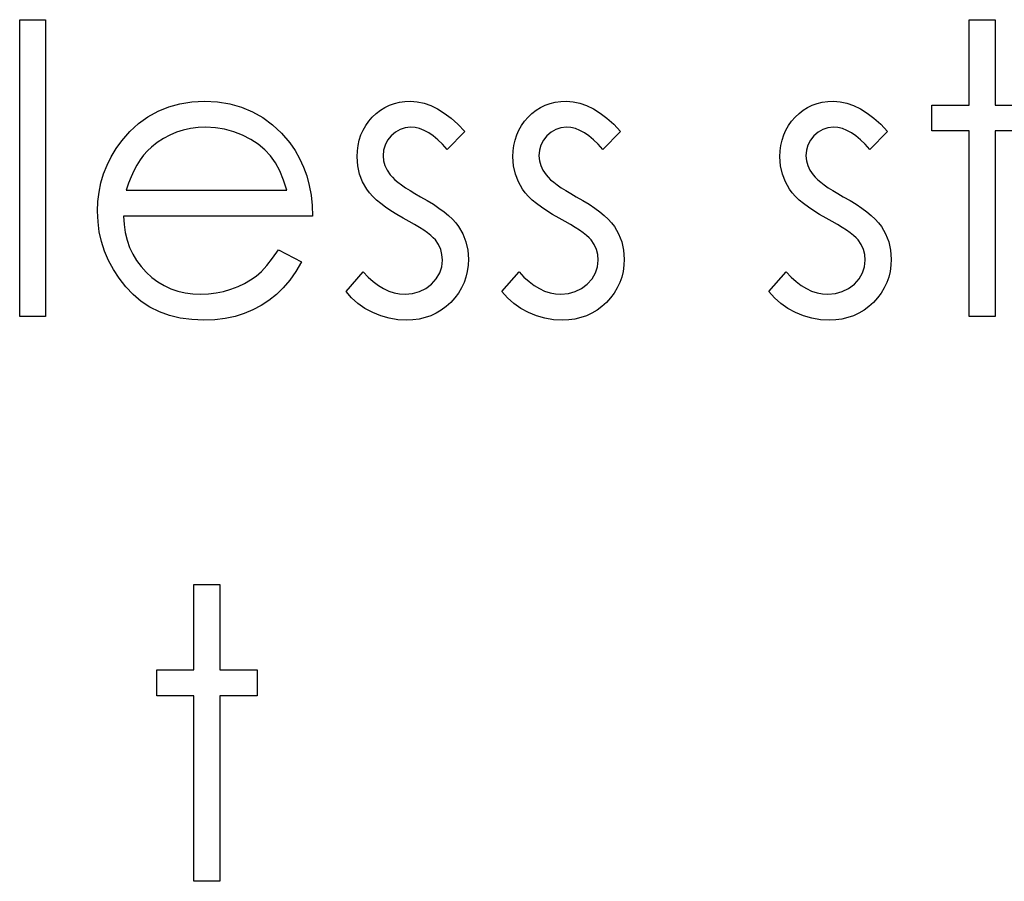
# Model space of a CAD drawing. Header units: inches. Extents: x 370 to 474, y 80 to 168.
# Tile 116 of 170: x 430.033 to 430.502, y 88.033 to 88.443. Entities that reach past the tile are written whole.
import ezdxf

# ---------------------------------------------------------------- set-up
doc = ezdxf.new("R2010")
doc.units = ezdxf.units.IN
doc.header["$LTSCALE"] = 0.5
doc.header["$MEASUREMENT"] = 0

msp = doc.modelspace()

# ---------------------------------------------------------------- linework, layer by layer
at = {"color": 7, "linetype": 'Continuous'}
for p, q in [((430.03311, 88.44348), (430.04548, 88.44348)), ((430.03311, 88.30215), (430.03311, 88.44348)), ((430.04548, 88.44348), (430.04548, 88.44348)), ((430.04548, 88.44348), (430.04548, 88.30215)), ((430.48536, 88.44348), (430.49773, 88.44348)), ((430.48536, 88.40285), (430.48536, 88.44348)), ((430.49773, 88.44348), (430.49773, 88.44348)), ((430.49773, 88.44348), (430.49773, 88.40285)), ((430.10946, 88.40346), (430.11515, 88.40431)), ((430.11515, 88.40431), (430.12117, 88.40462)), ((430.12117, 88.40462), (430.12117, 88.40462)), ((430.12117, 88.40462), (430.12735, 88.40431)), ((430.12735, 88.40431), (430.13323, 88.40338)), ((430.21159, 88.40357), (430.21405, 88.40415)), ((430.21405, 88.40415), (430.21662, 88.40451)), ((430.21662, 88.40451), (430.21932, 88.40462)), ((430.21932, 88.40462), (430.21932, 88.40462)), ((430.21932, 88.40462), (430.22253, 88.4044)), ((430.22253, 88.4044), (430.22573, 88.40373)), ((430.22573, 88.40373), (430.22896, 88.4026)), ((430.28579, 88.40357), (430.28825, 88.40415)), ((430.28825, 88.40415), (430.29082, 88.40451)), ((430.29082, 88.40451), (430.29352, 88.40462)), ((430.29352, 88.40462), (430.29352, 88.40462)), ((430.29352, 88.40462), (430.29672, 88.4044)), ((430.29672, 88.4044), (430.29992, 88.40373)), ((430.29992, 88.40373), (430.30315, 88.4026)), ((430.41299, 88.40357), (430.41544, 88.40415)), ((430.41544, 88.40415), (430.41801, 88.40451)), ((430.41801, 88.40451), (430.42072, 88.40462)), ((430.42072, 88.40462), (430.42072, 88.40462)), ((430.42072, 88.40462), (430.42392, 88.4044)), ((430.42392, 88.4044), (430.42712, 88.40373)), ((430.42712, 88.40373), (430.43035, 88.4026)), ((430.09423, 88.39727), (430.099, 88.39992)), ((430.099, 88.39992), (430.10408, 88.40197)), ((430.10408, 88.40197), (430.10946, 88.40346)), ((430.13323, 88.40338), (430.13878, 88.40183)), ((430.13878, 88.40183), (430.14399, 88.39968)), ((430.14399, 88.39968), (430.14891, 88.39689)), ((430.20295, 88.39885), (430.20494, 88.40037)), ((430.20494, 88.40037), (430.20704, 88.40166)), ((430.20704, 88.40166), (430.20925, 88.40274)), ((430.20925, 88.40274), (430.21159, 88.40357)), ((430.22896, 88.4026), (430.23219, 88.40103)), ((430.23219, 88.40103), (430.23539, 88.39901)), ((430.23539, 88.39901), (430.23862, 88.39656)), ((430.27715, 88.39885), (430.27914, 88.40037)), ((430.27914, 88.40037), (430.28124, 88.40166)), ((430.28124, 88.40166), (430.28345, 88.40274)), ((430.28345, 88.40274), (430.28579, 88.40357)), ((430.30315, 88.4026), (430.30638, 88.40103)), ((430.30638, 88.40103), (430.30959, 88.39901)), ((430.30959, 88.39901), (430.31282, 88.39656)), ((430.40435, 88.39885), (430.40634, 88.40037)), ((430.40634, 88.40037), (430.40843, 88.40166)), ((430.40843, 88.40166), (430.41064, 88.40274)), ((430.41064, 88.40274), (430.41299, 88.40357)), ((430.43035, 88.4026), (430.43358, 88.40103)), ((430.43358, 88.40103), (430.43678, 88.39901)), ((430.43678, 88.39901), (430.44001, 88.39656)), ((430.4677, 88.39048), (430.4677, 88.40285)), ((430.4677, 88.40285), (430.4677, 88.40285)), ((430.4677, 88.40285), (430.48536, 88.40285)), ((430.48536, 88.40285), (430.48536, 88.40285)), ((430.49773, 88.40285), (430.49773, 88.40285)), ((430.49773, 88.40285), (430.5154, 88.40285)), ((430.08978, 88.39407), (430.09423, 88.39727)), ((430.14891, 88.39689), (430.15349, 88.39347)), ((430.19793, 88.39308), (430.19939, 88.39515)), ((430.19939, 88.39515), (430.20108, 88.39708)), ((430.20108, 88.39708), (430.20295, 88.39885)), ((430.23862, 88.39656), (430.24188, 88.39366)), ((430.27213, 88.39308), (430.27359, 88.39515)), ((430.27359, 88.39515), (430.27528, 88.39708)), ((430.27528, 88.39708), (430.27715, 88.39885)), ((430.31282, 88.39656), (430.31607, 88.39366)), ((430.39932, 88.39308), (430.40079, 88.39515)), ((430.40079, 88.39515), (430.40247, 88.39708)), ((430.40247, 88.39708), (430.40435, 88.39885)), ((430.44001, 88.39656), (430.44327, 88.39366)), ((430.0818, 88.38585), (430.08564, 88.39024)), ((430.08564, 88.39024), (430.08978, 88.39407)), ((430.10778, 88.3899), (430.10458, 88.38855)), ((430.11106, 88.39093), (430.10778, 88.3899)), ((430.11451, 88.39167), (430.11106, 88.39093)), ((430.1181, 88.39211), (430.11451, 88.39167)), ((430.1218, 88.39225), (430.1181, 88.39211)), ((430.12633, 88.39203), (430.1218, 88.39225)), ((430.1218, 88.39225), (430.1218, 88.39225)), ((430.13074, 88.39131), (430.12633, 88.39203)), ((430.13508, 88.39015), (430.13074, 88.39131)), ((430.13927, 88.3885), (430.13508, 88.39015)), ((430.15349, 88.39347), (430.15777, 88.38944)), ((430.19567, 88.38861), (430.19669, 88.3909)), ((430.19669, 88.3909), (430.19793, 88.39308)), ((430.21209, 88.38996), (430.21008, 88.38817)), ((430.21433, 88.39123), (430.21209, 88.38996)), ((430.21673, 88.392), (430.21433, 88.39123)), ((430.21932, 88.39225), (430.21673, 88.392)), ((430.22145, 88.39209), (430.21932, 88.39225)), ((430.21932, 88.39225), (430.21932, 88.39225)), ((430.2236, 88.39159), (430.22145, 88.39209)), ((430.22575, 88.39076), (430.2236, 88.39159)), ((430.22794, 88.3896), (430.22575, 88.39076)), ((430.2451, 88.39029), (430.23671, 88.38165)), ((430.24188, 88.39366), (430.2451, 88.39029)), ((430.26986, 88.38861), (430.27089, 88.3909)), ((430.27089, 88.3909), (430.27213, 88.39308)), ((430.28629, 88.38996), (430.28427, 88.38817)), ((430.28852, 88.39123), (430.28629, 88.38996)), ((430.29093, 88.392), (430.28852, 88.39123)), ((430.29352, 88.39225), (430.29093, 88.392)), ((430.29565, 88.39209), (430.29352, 88.39225)), ((430.29352, 88.39225), (430.29352, 88.39225)), ((430.2978, 88.39159), (430.29565, 88.39209)), ((430.29995, 88.39076), (430.2978, 88.39159)), ((430.30213, 88.3896), (430.29995, 88.39076)), ((430.3193, 88.39029), (430.31091, 88.38165)), ((430.31607, 88.39366), (430.3193, 88.39029)), ((430.39706, 88.38861), (430.39808, 88.3909)), ((430.39808, 88.3909), (430.39932, 88.39308)), ((430.41348, 88.38996), (430.41147, 88.38817)), ((430.41572, 88.39123), (430.41348, 88.38996)), ((430.41812, 88.392), (430.41572, 88.39123)), ((430.42072, 88.39225), (430.41812, 88.392)), ((430.42284, 88.39209), (430.42072, 88.39225)), ((430.42072, 88.39225), (430.42072, 88.39225)), ((430.425, 88.39159), (430.42284, 88.39209)), ((430.42715, 88.39076), (430.425, 88.39159)), ((430.42933, 88.3896), (430.42715, 88.39076)), ((430.4465, 88.39029), (430.43811, 88.38165)), ((430.44327, 88.39366), (430.4465, 88.39029)), ((430.48536, 88.39048), (430.4677, 88.39048)), ((430.4677, 88.39048), (430.4677, 88.39048)), ((430.48536, 88.30215), (430.48536, 88.39048)), ((430.48536, 88.39048), (430.48536, 88.39048)), ((430.5154, 88.39048), (430.49773, 88.39048)), ((430.49773, 88.39048), (430.49773, 88.39048)), ((430.49773, 88.39048), (430.49773, 88.30215)), ((430.0791, 88.38209), (430.0818, 88.38585)), ((430.0818, 88.38585), (430.0818, 88.38585)), ((430.09864, 88.38502), (430.09585, 88.38281)), ((430.10154, 88.38695), (430.09864, 88.38502)), ((430.10458, 88.38855), (430.10154, 88.38695)), ((430.14322, 88.38648), (430.13927, 88.3885)), ((430.14675, 88.38416), (430.14322, 88.38648)), ((430.15777, 88.38944), (430.16172, 88.3848)), ((430.19431, 88.38364), (430.19489, 88.38618)), ((430.19489, 88.38618), (430.19567, 88.38861)), ((430.20839, 88.38604), (430.20721, 88.38378)), ((430.21008, 88.38817), (430.20839, 88.38604)), ((430.23009, 88.38811), (430.22794, 88.3896)), ((430.2323, 88.38629), (430.23009, 88.38811)), ((430.23451, 88.38414), (430.2323, 88.38629)), ((430.26851, 88.38364), (430.26909, 88.38618)), ((430.26909, 88.38618), (430.26986, 88.38861)), ((430.28259, 88.38604), (430.2814, 88.38378)), ((430.28427, 88.38817), (430.28259, 88.38604)), ((430.30429, 88.38811), (430.30213, 88.3896)), ((430.30649, 88.38629), (430.30429, 88.38811)), ((430.3087, 88.38414), (430.30649, 88.38629)), ((430.39571, 88.38364), (430.39629, 88.38618)), ((430.39629, 88.38618), (430.39706, 88.38861)), ((430.40979, 88.38604), (430.4086, 88.38378)), ((430.41147, 88.38817), (430.40979, 88.38604)), ((430.43148, 88.38811), (430.42933, 88.3896)), ((430.43369, 88.38629), (430.43148, 88.38811)), ((430.4359, 88.38414), (430.43369, 88.38629)), ((430.07673, 88.3782), (430.0791, 88.38209)), ((430.09392, 88.38099), (430.09213, 88.37895)), ((430.09585, 88.38281), (430.09392, 88.38099)), ((430.09585, 88.38281), (430.09585, 88.38281)), ((430.1499, 88.38154), (430.14675, 88.38416)), ((430.15261, 88.37862), (430.1499, 88.38154)), ((430.16172, 88.3848), (430.16172, 88.3848)), ((430.16172, 88.3848), (430.16426, 88.38118)), ((430.16426, 88.38118), (430.16644, 88.37737)), ((430.19387, 88.3782), (430.19398, 88.38099)), ((430.19398, 88.38099), (430.19431, 88.38364)), ((430.20649, 88.38132), (430.20624, 88.3787)), ((430.20721, 88.38378), (430.20649, 88.38132)), ((430.23671, 88.38165), (430.23451, 88.38414)), ((430.23671, 88.38165), (430.23671, 88.38165)), ((430.26807, 88.3782), (430.26818, 88.38099)), ((430.26818, 88.38099), (430.26851, 88.38364)), ((430.28069, 88.38132), (430.28044, 88.3787)), ((430.2814, 88.38378), (430.28069, 88.38132)), ((430.31091, 88.38165), (430.3087, 88.38414)), ((430.31091, 88.38165), (430.31091, 88.38165)), ((430.39527, 88.3782), (430.39538, 88.38099)), ((430.39538, 88.38099), (430.39571, 88.38364)), ((430.40788, 88.38132), (430.40763, 88.3787)), ((430.4086, 88.38378), (430.40788, 88.38132)), ((430.43811, 88.38165), (430.4359, 88.38414)), ((430.43811, 88.38165), (430.43811, 88.38165)), ((430.07474, 88.3742), (430.07673, 88.3782)), ((430.09044, 88.37671), (430.0889, 88.37425)), ((430.09213, 88.37895), (430.09044, 88.37671)), ((430.15498, 88.3753), (430.15261, 88.37862)), ((430.16644, 88.37737), (430.16831, 88.37332)), ((430.19415, 88.37395), (430.19387, 88.3782)), ((430.19387, 88.3782), (430.19387, 88.3782)), ((430.20624, 88.3787), (430.20624, 88.3787)), ((430.20624, 88.3787), (430.20646, 88.37632)), ((430.20646, 88.37632), (430.2071, 88.37403)), ((430.26835, 88.37395), (430.26807, 88.3782)), ((430.26807, 88.3782), (430.26807, 88.3782)), ((430.28044, 88.3787), (430.28044, 88.3787)), ((430.28044, 88.3787), (430.28066, 88.37632)), ((430.28066, 88.37632), (430.28129, 88.37403)), ((430.39554, 88.37395), (430.39527, 88.3782)), ((430.39527, 88.3782), (430.39527, 88.3782)), ((430.40763, 88.3787), (430.40763, 88.3787)), ((430.40763, 88.3787), (430.40785, 88.37632)), ((430.40785, 88.37632), (430.40849, 88.37403)), ((430.07311, 88.37006), (430.07474, 88.3742)), ((430.08746, 88.37155), (430.08614, 88.36865)), ((430.0889, 88.37425), (430.08746, 88.37155)), ((430.15705, 88.37147), (430.15498, 88.3753)), ((430.15884, 88.3671), (430.15705, 88.37147)), ((430.16831, 88.37332), (430.16983, 88.36906)), ((430.19503, 88.36998), (430.19415, 88.37395)), ((430.2071, 88.37403), (430.20817, 88.37177)), ((430.20817, 88.37177), (430.20966, 88.36956)), ((430.26923, 88.36998), (430.26835, 88.37395)), ((430.28129, 88.37403), (430.28237, 88.37177)), ((430.28237, 88.37177), (430.28386, 88.36956)), ((430.39643, 88.36998), (430.39554, 88.37395)), ((430.40849, 88.37403), (430.40956, 88.37177)), ((430.40956, 88.37177), (430.41106, 88.36956)), ((430.07184, 88.36578), (430.07311, 88.37006)), ((430.08614, 88.36865), (430.08495, 88.36556)), ((430.16031, 88.36222), (430.15884, 88.3671)), ((430.16983, 88.36906), (430.17105, 88.36459)), ((430.19647, 88.36619), (430.19503, 88.36998)), ((430.19848, 88.36269), (430.19647, 88.36619)), ((430.20966, 88.36956), (430.20966, 88.36956)), ((430.20966, 88.36956), (430.21063, 88.36843)), ((430.21063, 88.36843), (430.21184, 88.36727)), ((430.21184, 88.36727), (430.21328, 88.36603)), ((430.27067, 88.36619), (430.26923, 88.36998)), ((430.27268, 88.36269), (430.27067, 88.36619)), ((430.28386, 88.36956), (430.28386, 88.36956)), ((430.28386, 88.36956), (430.28483, 88.36843)), ((430.28483, 88.36843), (430.28604, 88.36727)), ((430.28604, 88.36727), (430.28748, 88.36603)), ((430.39786, 88.36619), (430.39643, 88.36998)), ((430.39988, 88.36269), (430.39786, 88.36619)), ((430.41106, 88.36956), (430.41106, 88.36956)), ((430.41106, 88.36956), (430.41202, 88.36843)), ((430.41202, 88.36843), (430.41324, 88.36727)), ((430.41324, 88.36727), (430.41467, 88.36603)), ((430.07093, 88.36139), (430.07184, 88.36578)), ((430.08495, 88.36556), (430.08387, 88.36222)), ((430.08387, 88.36222), (430.08387, 88.36222)), ((430.08387, 88.36222), (430.16031, 88.36222)), ((430.17105, 88.36459), (430.17193, 88.3599)), ((430.19975, 88.361), (430.19848, 88.36269)), ((430.19848, 88.36269), (430.19848, 88.36269)), ((430.21328, 88.36603), (430.21496, 88.36476)), ((430.21496, 88.36476), (430.21689, 88.36343)), ((430.21689, 88.36343), (430.21905, 88.36208)), ((430.21905, 88.36208), (430.22142, 88.36065)), ((430.27395, 88.361), (430.27268, 88.36269)), ((430.27268, 88.36269), (430.27268, 88.36269)), ((430.28748, 88.36603), (430.28916, 88.36476)), ((430.28916, 88.36476), (430.29109, 88.36343)), ((430.29109, 88.36343), (430.29324, 88.36208)), ((430.29324, 88.36208), (430.29562, 88.36065)), ((430.40115, 88.361), (430.39988, 88.36269)), ((430.39988, 88.36269), (430.39988, 88.36269)), ((430.41467, 88.36603), (430.41636, 88.36476)), ((430.41636, 88.36476), (430.41829, 88.36343)), ((430.41829, 88.36343), (430.42044, 88.36208)), ((430.42044, 88.36208), (430.42281, 88.36065)), ((430.07021, 88.35223), (430.0704, 88.35686)), ((430.0704, 88.35686), (430.07093, 88.36139)), ((430.17193, 88.3599), (430.17245, 88.35499)), ((430.2013, 88.35929), (430.19975, 88.361)), ((430.20307, 88.35758), (430.2013, 88.35929)), ((430.20511, 88.35587), (430.20307, 88.35758)), ((430.22142, 88.36065), (430.22404, 88.35918)), ((430.22404, 88.35918), (430.22404, 88.35918)), ((430.22404, 88.35918), (430.22725, 88.35736)), ((430.22725, 88.35736), (430.23017, 88.35557)), ((430.2755, 88.35929), (430.27395, 88.361)), ((430.27726, 88.35758), (430.2755, 88.35929)), ((430.27931, 88.35587), (430.27726, 88.35758)), ((430.29562, 88.36065), (430.29824, 88.35918)), ((430.29824, 88.35918), (430.29824, 88.35918)), ((430.29824, 88.35918), (430.30144, 88.35736)), ((430.30144, 88.35736), (430.30437, 88.35557)), ((430.40269, 88.35929), (430.40115, 88.361)), ((430.40446, 88.35758), (430.40269, 88.35929)), ((430.4065, 88.35587), (430.40446, 88.35758)), ((430.42281, 88.36065), (430.42544, 88.35918)), ((430.42544, 88.35918), (430.42544, 88.35918)), ((430.42544, 88.35918), (430.42864, 88.35736)), ((430.42864, 88.35736), (430.43156, 88.35557)), ((430.07043, 88.34729), (430.07021, 88.35223)), ((430.07021, 88.35223), (430.07021, 88.35223)), ((430.17245, 88.35499), (430.17267, 88.34985)), ((430.20743, 88.35416), (430.20511, 88.35587)), ((430.20997, 88.35242), (430.20743, 88.35416)), ((430.21278, 88.35068), (430.20997, 88.35242)), ((430.23017, 88.35557), (430.23285, 88.35377)), ((430.23285, 88.35377), (430.23525, 88.35201)), ((430.28162, 88.35416), (430.27931, 88.35587)), ((430.28416, 88.35242), (430.28162, 88.35416)), ((430.28698, 88.35068), (430.28416, 88.35242)), ((430.30437, 88.35557), (430.30705, 88.35377)), ((430.30705, 88.35377), (430.30945, 88.35201)), ((430.40882, 88.35416), (430.4065, 88.35587)), ((430.41136, 88.35242), (430.40882, 88.35416)), ((430.41417, 88.35068), (430.41136, 88.35242)), ((430.43156, 88.35557), (430.43424, 88.35377)), ((430.43424, 88.35377), (430.43664, 88.35201)), ((430.17267, 88.34985), (430.08258, 88.34985)), ((430.08258, 88.34985), (430.08258, 88.34985)), ((430.08258, 88.34985), (430.08283, 88.34588)), ((430.17267, 88.34985), (430.17267, 88.34985)), ((430.21585, 88.34894), (430.21278, 88.35068)), ((430.21869, 88.3474), (430.21585, 88.34894)), ((430.21585, 88.34894), (430.21585, 88.34894)), ((430.23525, 88.35201), (430.23738, 88.35024)), ((430.23738, 88.35024), (430.23925, 88.3485)), ((430.23925, 88.3485), (430.24085, 88.34676)), ((430.29004, 88.34894), (430.28698, 88.35068)), ((430.29289, 88.3474), (430.29004, 88.34894)), ((430.29004, 88.34894), (430.29004, 88.34894)), ((430.30945, 88.35201), (430.31157, 88.35024)), ((430.31157, 88.35024), (430.31345, 88.3485)), ((430.31345, 88.3485), (430.31505, 88.34676)), ((430.41724, 88.34894), (430.41417, 88.35068)), ((430.42008, 88.3474), (430.41724, 88.34894)), ((430.41724, 88.34894), (430.41724, 88.34894)), ((430.43664, 88.35201), (430.43877, 88.35024)), ((430.43877, 88.35024), (430.44065, 88.3485)), ((430.44065, 88.3485), (430.44225, 88.34676)), ((430.07104, 88.34245), (430.07043, 88.34729)), ((430.08283, 88.34588), (430.08338, 88.34207)), ((430.22126, 88.34593), (430.21869, 88.3474)), ((430.22357, 88.34455), (430.22126, 88.34593)), ((430.22562, 88.34323), (430.22357, 88.34455)), ((430.22738, 88.34196), (430.22562, 88.34323)), ((430.24085, 88.34676), (430.24218, 88.34505)), ((430.24218, 88.34505), (430.24218, 88.34505)), ((430.24218, 88.34505), (430.24422, 88.34149)), ((430.29545, 88.34593), (430.29289, 88.3474)), ((430.29777, 88.34455), (430.29545, 88.34593)), ((430.29981, 88.34323), (430.29777, 88.34455)), ((430.30158, 88.34196), (430.29981, 88.34323)), ((430.31505, 88.34676), (430.31638, 88.34505)), ((430.31638, 88.34505), (430.31638, 88.34505)), ((430.31638, 88.34505), (430.31842, 88.34149)), ((430.42265, 88.34593), (430.42008, 88.3474)), ((430.42497, 88.34455), (430.42265, 88.34593)), ((430.42701, 88.34323), (430.42497, 88.34455)), ((430.42878, 88.34196), (430.42701, 88.34323)), ((430.44225, 88.34676), (430.44357, 88.34505)), ((430.44357, 88.34505), (430.44357, 88.34505)), ((430.44357, 88.34505), (430.44561, 88.34149)), ((430.07209, 88.33779), (430.07104, 88.34245)), ((430.08338, 88.34207), (430.08426, 88.33845)), ((430.08426, 88.33845), (430.08548, 88.33503)), ((430.2289, 88.34074), (430.22738, 88.34196)), ((430.23014, 88.33961), (430.2289, 88.34074)), ((430.23111, 88.33856), (430.23014, 88.33961)), ((430.2326, 88.33638), (430.23111, 88.33856)), ((430.23111, 88.33856), (430.23111, 88.33856)), ((430.24422, 88.34149), (430.24571, 88.33771)), ((430.3031, 88.34074), (430.30158, 88.34196)), ((430.30434, 88.33961), (430.3031, 88.34074)), ((430.30531, 88.33856), (430.30434, 88.33961)), ((430.3068, 88.33638), (430.30531, 88.33856)), ((430.30531, 88.33856), (430.30531, 88.33856)), ((430.31842, 88.34149), (430.31991, 88.33771)), ((430.43029, 88.34074), (430.42878, 88.34196)), ((430.43154, 88.33961), (430.43029, 88.34074)), ((430.4325, 88.33856), (430.43154, 88.33961)), ((430.43399, 88.33638), (430.4325, 88.33856)), ((430.4325, 88.33856), (430.4325, 88.33856)), ((430.44561, 88.34149), (430.44711, 88.33771)), ((430.07358, 88.33324), (430.07209, 88.33779)), ((430.08548, 88.33503), (430.08697, 88.3318)), ((430.15357, 88.3299), (430.15639, 88.33395)), ((430.15639, 88.33395), (430.16737, 88.32818)), ((430.23365, 88.33406), (430.2326, 88.33638)), ((430.23428, 88.33158), (430.23365, 88.33406)), ((430.24571, 88.33771), (430.24657, 88.3337)), ((430.24657, 88.3337), (430.24687, 88.32948)), ((430.30785, 88.33406), (430.3068, 88.33638)), ((430.30848, 88.33158), (430.30785, 88.33406)), ((430.31991, 88.33771), (430.32077, 88.3337)), ((430.32077, 88.3337), (430.32107, 88.32948)), ((430.43504, 88.33406), (430.43399, 88.33638)), ((430.43568, 88.33158), (430.43504, 88.33406)), ((430.44711, 88.33771), (430.44796, 88.3337)), ((430.44796, 88.3337), (430.44826, 88.32948)), ((430.07546, 88.32879), (430.07358, 88.33324)), ((430.07775, 88.32449), (430.07546, 88.32879)), ((430.08697, 88.3318), (430.08879, 88.32874)), ((430.08879, 88.32874), (430.09094, 88.32587)), ((430.15084, 88.32647), (430.15357, 88.3299)), ((430.23417, 88.32578), (430.23451, 88.32896)), ((430.23451, 88.32896), (430.23428, 88.33158)), ((430.23451, 88.32896), (430.23451, 88.32896)), ((430.24687, 88.32948), (430.24673, 88.3265)), ((430.24687, 88.32948), (430.24687, 88.32948)), ((430.30837, 88.32578), (430.3087, 88.32896)), ((430.3087, 88.32896), (430.30848, 88.33158)), ((430.3087, 88.32896), (430.3087, 88.32896)), ((430.32107, 88.32948), (430.32093, 88.3265)), ((430.32107, 88.32948), (430.32107, 88.32948)), ((430.43557, 88.32578), (430.4359, 88.32896)), ((430.4359, 88.32896), (430.43568, 88.33158)), ((430.4359, 88.32896), (430.4359, 88.32896)), ((430.44826, 88.32948), (430.44813, 88.3265)), ((430.44826, 88.32948), (430.44826, 88.32948)), ((430.08048, 88.32032), (430.07775, 88.32449)), ((430.09094, 88.32587), (430.0934, 88.32316)), ((430.14822, 88.3236), (430.15084, 88.32647)), ((430.16737, 88.32818), (430.16467, 88.32357)), ((430.16737, 88.32818), (430.16737, 88.32818)), ((430.23321, 88.32286), (430.23417, 88.32578)), ((430.24673, 88.3265), (430.24635, 88.32363)), ((430.30741, 88.32286), (430.30837, 88.32578)), ((430.32093, 88.3265), (430.32054, 88.32363)), ((430.4346, 88.32286), (430.43557, 88.32578)), ((430.44813, 88.3265), (430.44774, 88.32363)), ((430.08363, 88.31629), (430.08048, 88.32032)), ((430.0934, 88.32316), (430.0961, 88.32073)), ((430.0961, 88.32073), (430.09895, 88.31861)), ((430.14027, 88.31786), (430.14311, 88.31952)), ((430.14311, 88.31952), (430.14571, 88.32137)), ((430.14571, 88.32137), (430.14822, 88.3236)), ((430.16177, 88.31943), (430.15868, 88.31574)), ((430.16467, 88.32357), (430.16177, 88.31943)), ((430.18857, 88.31402), (430.19677, 88.32335)), ((430.19677, 88.32335), (430.19677, 88.32335)), ((430.19677, 88.32335), (430.19915, 88.32087)), ((430.19915, 88.32087), (430.20155, 88.31872)), ((430.22932, 88.31758), (430.23158, 88.3201)), ((430.23158, 88.3201), (430.23321, 88.32286)), ((430.24568, 88.32087), (430.24477, 88.31825)), ((430.24635, 88.32363), (430.24568, 88.32087)), ((430.26277, 88.31402), (430.27097, 88.32335)), ((430.27097, 88.32335), (430.27097, 88.32335)), ((430.27097, 88.32335), (430.27334, 88.32087)), ((430.27334, 88.32087), (430.27574, 88.31872)), ((430.30351, 88.31758), (430.30578, 88.3201)), ((430.30578, 88.3201), (430.30741, 88.32286)), ((430.31988, 88.32087), (430.31897, 88.31825)), ((430.32054, 88.32363), (430.31988, 88.32087)), ((430.38997, 88.31402), (430.39816, 88.32335)), ((430.39816, 88.32335), (430.39816, 88.32335)), ((430.39816, 88.32335), (430.40054, 88.32087)), ((430.40054, 88.32087), (430.40294, 88.31872)), ((430.43071, 88.31758), (430.43297, 88.3201)), ((430.43297, 88.3201), (430.4346, 88.32286)), ((430.44708, 88.32087), (430.44617, 88.31825)), ((430.44774, 88.32363), (430.44708, 88.32087)), ((430.08713, 88.31256), (430.08363, 88.31629)), ((430.09895, 88.31861), (430.10195, 88.31681)), ((430.10195, 88.31681), (430.10513, 88.31535)), ((430.10513, 88.31535), (430.10844, 88.31422)), ((430.13022, 88.31408), (430.13375, 88.3151)), ((430.13375, 88.3151), (430.13715, 88.31637)), ((430.13715, 88.31637), (430.14027, 88.31786)), ((430.15868, 88.31574), (430.15537, 88.31253)), ((430.20155, 88.31872), (430.204, 88.31689)), ((430.204, 88.31689), (430.20646, 88.3154)), ((430.20646, 88.3154), (430.20897, 88.31424)), ((430.22357, 88.31397), (430.22658, 88.31546)), ((430.22658, 88.31546), (430.22932, 88.31758)), ((430.24356, 88.31571), (430.24212, 88.31331)), ((430.24477, 88.31825), (430.24356, 88.31571)), ((430.27574, 88.31872), (430.2782, 88.31689)), ((430.2782, 88.31689), (430.28066, 88.3154)), ((430.28066, 88.3154), (430.28317, 88.31424)), ((430.29777, 88.31397), (430.30078, 88.31546)), ((430.30078, 88.31546), (430.30351, 88.31758)), ((430.31776, 88.31571), (430.31632, 88.31331)), ((430.31897, 88.31825), (430.31776, 88.31571)), ((430.40294, 88.31872), (430.4054, 88.31689)), ((430.4054, 88.31689), (430.40785, 88.3154)), ((430.40785, 88.3154), (430.41037, 88.31424)), ((430.42497, 88.31397), (430.42798, 88.31546)), ((430.42798, 88.31546), (430.43071, 88.31758)), ((430.44495, 88.31571), (430.44352, 88.31331)), ((430.44617, 88.31825), (430.44495, 88.31571)), ((430.091, 88.30933), (430.08713, 88.31256)), ((430.10844, 88.31422), (430.11192, 88.31342)), ((430.11192, 88.31342), (430.11554, 88.31292)), ((430.11554, 88.31292), (430.11932, 88.31275)), ((430.11932, 88.31275), (430.12302, 88.31289)), ((430.11932, 88.31275), (430.11932, 88.31275)), ((430.12302, 88.31289), (430.12663, 88.31333)), ((430.12663, 88.31333), (430.13022, 88.31408)), ((430.15537, 88.31253), (430.15186, 88.30975)), ((430.19125, 88.31101), (430.18857, 88.31402)), ((430.18857, 88.31402), (430.18857, 88.31402)), ((430.19426, 88.30834), (430.19125, 88.31101)), ((430.20897, 88.31424), (430.21154, 88.31342)), ((430.21154, 88.31342), (430.21411, 88.31292)), ((430.21411, 88.31292), (430.21673, 88.31275)), ((430.21673, 88.31275), (430.22029, 88.31306)), ((430.21673, 88.31275), (430.21673, 88.31275)), ((430.22029, 88.31306), (430.22357, 88.31397)), ((430.24041, 88.31101), (430.23842, 88.30883)), ((430.24212, 88.31331), (430.24041, 88.31101)), ((430.26545, 88.31101), (430.26277, 88.31402)), ((430.26277, 88.31402), (430.26277, 88.31402)), ((430.26846, 88.30834), (430.26545, 88.31101)), ((430.28317, 88.31424), (430.28574, 88.31342)), ((430.28574, 88.31342), (430.2883, 88.31292)), ((430.2883, 88.31292), (430.29093, 88.31275)), ((430.29093, 88.31275), (430.29449, 88.31306)), ((430.29093, 88.31275), (430.29093, 88.31275)), ((430.29449, 88.31306), (430.29777, 88.31397)), ((430.31461, 88.31101), (430.31262, 88.30883)), ((430.31632, 88.31331), (430.31461, 88.31101)), ((430.39264, 88.31101), (430.38997, 88.31402)), ((430.38997, 88.31402), (430.38997, 88.31402)), ((430.39565, 88.30834), (430.39264, 88.31101)), ((430.41037, 88.31424), (430.41293, 88.31342)), ((430.41293, 88.31342), (430.4155, 88.31292)), ((430.4155, 88.31292), (430.41812, 88.31275)), ((430.41812, 88.31275), (430.42168, 88.31306)), ((430.41812, 88.31275), (430.41812, 88.31275)), ((430.42168, 88.31306), (430.42497, 88.31397)), ((430.44181, 88.31101), (430.43982, 88.30883)), ((430.44352, 88.31331), (430.44181, 88.31101)), ((430.09516, 88.3066), (430.091, 88.30933)), ((430.09964, 88.30436), (430.09516, 88.3066)), ((430.14422, 88.30522), (430.14007, 88.30348)), ((430.14816, 88.30732), (430.14422, 88.30522)), ((430.15186, 88.30975), (430.14816, 88.30732)), ((430.1976, 88.30599), (430.19426, 88.30834)), ((430.20127, 88.304), (430.1976, 88.30599)), ((430.23624, 88.30685), (430.23395, 88.30514)), ((430.23842, 88.30883), (430.23624, 88.30685)), ((430.2718, 88.30599), (430.26846, 88.30834)), ((430.27547, 88.304), (430.2718, 88.30599)), ((430.31044, 88.30685), (430.30815, 88.30514)), ((430.31262, 88.30883), (430.31044, 88.30685)), ((430.39899, 88.30599), (430.39565, 88.30834)), ((430.40266, 88.304), (430.39899, 88.30599)), ((430.43764, 88.30685), (430.43535, 88.30514)), ((430.43982, 88.30883), (430.43764, 88.30685)), ((430.04548, 88.30215), (430.03311, 88.30215)), ((430.03311, 88.30215), (430.03311, 88.30215)), ((430.04548, 88.30215), (430.04548, 88.30215)), ((430.10447, 88.30262), (430.09964, 88.30436)), ((430.1096, 88.30138), (430.10447, 88.30262)), ((430.11507, 88.30064), (430.1096, 88.30138)), ((430.12086, 88.30039), (430.11507, 88.30064)), ((430.12608, 88.30058), (430.12086, 88.30039)), ((430.13102, 88.30116), (430.12608, 88.30058)), ((430.13569, 88.30213), (430.13102, 88.30116)), ((430.14007, 88.30348), (430.13569, 88.30213)), ((430.20516, 88.30243), (430.20127, 88.304)), ((430.20914, 88.3013), (430.20516, 88.30243)), ((430.2132, 88.30061), (430.20914, 88.3013)), ((430.21736, 88.30039), (430.2132, 88.30061)), ((430.22046, 88.30053), (430.21736, 88.30039)), ((430.22341, 88.30091), (430.22046, 88.30053)), ((430.22625, 88.30157), (430.22341, 88.30091)), ((430.22896, 88.30251), (430.22625, 88.30157)), ((430.23152, 88.3037), (430.22896, 88.30251)), ((430.23395, 88.30514), (430.23152, 88.3037)), ((430.27936, 88.30243), (430.27547, 88.304)), ((430.28334, 88.3013), (430.27936, 88.30243)), ((430.28739, 88.30061), (430.28334, 88.3013)), ((430.29156, 88.30039), (430.28739, 88.30061)), ((430.29465, 88.30053), (430.29156, 88.30039)), ((430.29761, 88.30091), (430.29465, 88.30053)), ((430.30045, 88.30157), (430.29761, 88.30091)), ((430.30315, 88.30251), (430.30045, 88.30157)), ((430.30572, 88.3037), (430.30315, 88.30251)), ((430.30815, 88.30514), (430.30572, 88.3037)), ((430.40656, 88.30243), (430.40266, 88.304)), ((430.41053, 88.3013), (430.40656, 88.30243)), ((430.41459, 88.30061), (430.41053, 88.3013)), ((430.41876, 88.30039), (430.41459, 88.30061)), ((430.42185, 88.30053), (430.41876, 88.30039)), ((430.4248, 88.30091), (430.42185, 88.30053)), ((430.42764, 88.30157), (430.4248, 88.30091)), ((430.43035, 88.30251), (430.42764, 88.30157)), ((430.43292, 88.3037), (430.43035, 88.30251)), ((430.43535, 88.30514), (430.43292, 88.3037)), ((430.49773, 88.30215), (430.48536, 88.30215)), ((430.48536, 88.30215), (430.48536, 88.30215)), ((430.49773, 88.30215), (430.49773, 88.30215)), ((430.12086, 88.30039), (430.12086, 88.30039)), ((430.21736, 88.30039), (430.21736, 88.30039)), ((430.29156, 88.30039), (430.29156, 88.30039)), ((430.41876, 88.30039), (430.41876, 88.30039)), ((430.11614, 88.17445), (430.12851, 88.17445)), ((430.11614, 88.13382), (430.11614, 88.17445)), ((430.12851, 88.17445), (430.12851, 88.17445)), ((430.12851, 88.17445), (430.12851, 88.13382)), ((430.09848, 88.12146), (430.09848, 88.13382)), ((430.09848, 88.13382), (430.09848, 88.13382)), ((430.09848, 88.13382), (430.11614, 88.13382)), ((430.11614, 88.13382), (430.11614, 88.13382)), ((430.12851, 88.13382), (430.12851, 88.13382)), ((430.12851, 88.13382), (430.14617, 88.13382)), ((430.14617, 88.13382), (430.14617, 88.13382)), ((430.14617, 88.13382), (430.14617, 88.12146)), ((430.11614, 88.12146), (430.09848, 88.12146)), ((430.09848, 88.12146), (430.09848, 88.12146)), ((430.11614, 88.03313), (430.11614, 88.12146)), ((430.11614, 88.12146), (430.11614, 88.12146)), ((430.14617, 88.12146), (430.12851, 88.12146)), ((430.12851, 88.12146), (430.12851, 88.12146)), ((430.12851, 88.12146), (430.12851, 88.03313)), ((430.14617, 88.12146), (430.14617, 88.12146)), ((430.12851, 88.03313), (430.11614, 88.03313)), ((430.11614, 88.03313), (430.11614, 88.03313)), ((430.12851, 88.03313), (430.12851, 88.03313))]:
    msp.add_line(p, q, dxfattribs=at)

doc.saveas('drawing.dxf')
